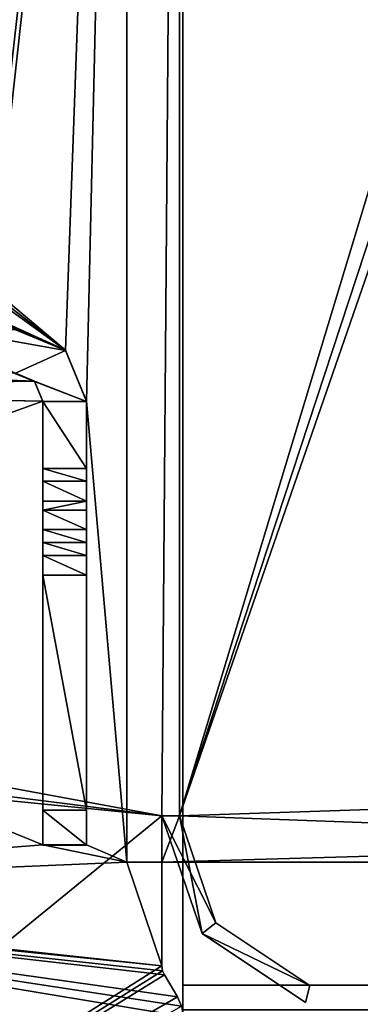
# Model space of a CAD drawing. Header units: millimetres. Extents: x -203 to 203, y -26 to 186.
# Tile 37 of 87: x -182 to -172, y 16 to 45. Entities that reach past the tile are written whole.
import ezdxf

# ---------------------------------------------------------------- set-up
doc = ezdxf.new("R2010")
doc.units = ezdxf.units.MM
doc.header["$LTSCALE"] = 52.148148
for name, color, linetype in [('11', 7, 'CONTINUOUS'), ('12', 7, 'CONTINUOUS'), ('14', 7, 'CONTINUOUS'), ('15', 7, 'CONTINUOUS'), ('209', 7, 'CONTINUOUS'), ('236', 7, 'CONTINUOUS'), ('239', 7, 'CONTINUOUS'), ('241', 7, 'CONTINUOUS'), ('242', 7, 'CONTINUOUS'), ('243', 7, 'CONTINUOUS'), ('245', 7, 'CONTINUOUS'), ('246', 7, 'CONTINUOUS'), ('247', 7, 'CONTINUOUS'), ('248', 7, 'CONTINUOUS'), ('268', 7, 'CONTINUOUS'), ('269', 7, 'CONTINUOUS'), ('270', 7, 'CONTINUOUS'), ('271', 7, 'CONTINUOUS'), ('272', 7, 'CONTINUOUS'), ('273', 7, 'CONTINUOUS'), ('275', 7, 'CONTINUOUS'), ('276', 7, 'CONTINUOUS'), ('286', 7, 'CONTINUOUS'), ('287', 7, 'CONTINUOUS'), ('288', 7, 'CONTINUOUS'), ('289', 7, 'CONTINUOUS'), ('290', 7, 'CONTINUOUS'), ('291', 7, 'CONTINUOUS'), ('292', 7, 'CONTINUOUS'), ('293', 7, 'CONTINUOUS'), ('294', 7, 'CONTINUOUS'), ('295', 7, 'CONTINUOUS')]:
    doc.layers.add(name, color=color, linetype=linetype)

msp = doc.modelspace()

# ---------------------------------------------------------------- linework, layer by layer
at = {"layer": '11', "linetype": 'Continuous'}
for points in [[(177, 16.991, -431.006), (177, 84.009, -431.591), (-177, 84.009, -431.591), (177, 16.991, -431.006)], [(177, 16.991, -431.006), (-177, 84.009, -431.591), (-177, 16.991, -431.006), (177, 16.991, -431.006)]]:
    msp.add_3dface(points, dxfattribs=at)
at = {"layer": '12', "linetype": 'Continuous'}
for points in [[(177, 16.29, -430.711), (177, 16.991, -431.006), (-177, 16.29, -430.711), (177, 16.29, -430.711)], [(177, 16.991, -431.006), (-177, 16.991, -431.006), (-177, 16.29, -430.711), (177, 16.991, -431.006)]]:
    msp.add_3dface(points, dxfattribs=at)
at = {"layer": '14', "linetype": 'Continuous'}
for points in [[(-177, 84.71, -431.887), (-177, 85, -432.591), (-177, 16.991, -431.006), (-177, 84.71, -431.887)], [(-177, 16.991, -431.006), (-177, 85, -432.591), (-177, 85, -446), (-177, 16.991, -431.006)], [(-177, 84.707, -446.707), (-177, 16.991, -431.006), (-177, 85, -446), (-177, 84.707, -446.707)], [(-177, 84.009, -431.591), (-177, 84.71, -431.887), (-177, 16.991, -431.006), (-177, 84.009, -431.591)], [(-177, 84, -447), (-177, 16.991, -431.006), (-177, 84.707, -446.707), (-177, 84, -447)], [(-177, 0, -447), (-177, 16.991, -431.006), (-177, 84, -447), (-177, 0, -447)], [(-177, 16.991, -431.006), (-177, 0, -447), (-177, 16.29, -430.711), (-177, 16.991, -431.006)]]:
    msp.add_3dface(points, dxfattribs=at)
at = {"layer": '15', "linetype": 'Continuous'}
for points in [[(177, 0, -447), (-177, 0, -447), (177, 84, -447), (177, 0, -447)], [(177, 84, -447), (-177, 0, -447), (-177, 84, -447), (177, 84, -447)]]:
    msp.add_3dface(points, dxfattribs=at)
at = {"layer": '209', "linetype": 'Continuous'}
for points in [[(-177.1, 85.6), (-191.9, 44.8), (-184.498, 23.5), (-177.1, 85.6)], [(-184.146, 23.354), (-177.1, 85.6), (-184.498, 23.5), (-184.146, 23.354)], [(-184, 23), (-177.1, 85.6), (-184.146, 23.354), (-184, 23)], [(-177.6, 21.819), (-177.1, 85.6), (-184, 23), (-177.6, 21.819)], [(-177.1, 21.819), (-177.1, 85.6), (-177.6, 21.819), (-177.1, 21.819)], [(-177.6, 21.819), (-184, 23), (-184.148, 22.644), (-177.6, 21.819)], [(-200.7, 3), (-177.6, 21.819), (-184.502, 22.5), (-200.7, 3)], [(-184.502, 22.5), (-177.6, 21.819), (-184.148, 22.644), (-184.502, 22.5)], [(-177.6, 21.819), (-200.7, 3), (-177.6, 17.538), (-177.6, 21.819)], [(-176.456, 18.461), (-177.1, 21.819), (-177.6, 21.819), (-176.456, 18.461)], [(-176.06, 18.766), (-177.1, 21.819), (-176.456, 18.461), (-176.06, 18.766)], [(-173.373, 16.983), (-176.06, 18.766), (-176.456, 18.461), (-173.373, 16.983)], [(-173.5, 16.5), (-173.373, 16.983), (-176.456, 18.461), (-173.5, 16.5)], [(-177.6, 17.538), (-200.7, 3), (-177.582, 17.404), (-177.6, 17.538)], [(-177.582, 17.404), (-200.7, 3), (-177.528, 17.281), (-177.582, 17.404)], [(-177.528, 17.281), (-200.7, 3), (-177.157, 16.662), (-177.528, 17.281)], [(-177.157, 16.662), (-200.7, 3), (-177.04, 16.39), (-177.157, 16.662)]]:
    msp.add_3dface(points, dxfattribs=at)
at = {"layer": '236', "linetype": 'Continuous'}
for points in [[(-191.9, 44.8, -447), (-178.6, 83.2, -447), (-180.35, 35.095, -447), (-191.9, 44.8, -447)], [(-180.35, 35.095, -447), (-178.6, 83.2, -447), (-179.75, 33.645, -447), (-180.35, 35.095, -447)], [(-178.6, 83.2, -447), (-178.6, 20.5, -447), (-179.75, 33.645, -447), (-178.6, 83.2, -447)], [(-192.134, 44.234, -447), (-191.9, 44.8, -447), (-180.35, 35.095, -447), (-192.134, 44.234, -447)], [(-192.7, 44, -447), (-192.134, 44.234, -447), (-180.35, 35.095, -447), (-192.7, 44, -447)], [(-200.466, 43.766, -447), (-199.9, 44, -447), (-180.35, 35.095, -447), (-200.466, 43.766, -447)], [(-199.9, 44, -447), (-192.7, 44, -447), (-180.35, 35.095, -447), (-199.9, 44, -447)], [(-181.8, 35.695, -447), (-200.466, 43.766, -447), (-180.35, 35.095, -447), (-181.8, 35.695, -447)], [(-197.35, 34.302, -447), (-181.234, 34.211, -447), (-197.5, 33.955, -447), (-197.35, 34.302, -447)], [(-197, 34.445, -447), (-181.234, 34.211, -447), (-197.35, 34.302, -447), (-197, 34.445, -447)], [(-191.201, 34.445, -447), (-181.234, 34.211, -447), (-197, 34.445, -447), (-191.201, 34.445, -447)], [(-191.179, 34.445, -447), (-181.234, 34.211, -447), (-191.201, 34.445, -447), (-191.179, 34.445, -447)], [(-187.321, 34.445, -447), (-181.234, 34.211, -447), (-191.179, 34.445, -447), (-187.321, 34.445, -447)], [(-187.299, 34.445, -447), (-181.234, 34.211, -447), (-187.321, 34.445, -447), (-187.299, 34.445, -447)], [(-181.8, 34.445, -447), (-181.234, 34.211, -447), (-187.299, 34.445, -447), (-181.8, 34.445, -447)], [(-181.234, 34.211, -447), (-181, 33.645, -447), (-197.5, 33.955, -447), (-181.234, 34.211, -447)], [(-197.5, 33.955, -447), (-181, 33.645, -447), (-198.75, 33.955, -447), (-197.5, 33.955, -447)], [(-198.75, 33.955, -447), (-181, 33.645, -447), (-197.5, 27.701, -447), (-198.75, 33.955, -447)], [(-181, 33.645, -447), (-181, 20.995, -447), (-197.5, 27.701, -447), (-181, 33.645, -447)], [(-178.6, 20.5, -447), (-179.75, 20.995, -447), (-179.75, 33.645, -447), (-178.6, 20.5, -447)], [(-197.5, 27.701, -447), (-181, 20.995, -447), (-197.5, 19.695, -447), (-197.5, 27.701, -447)], [(-181, 20.995, -447), (-178.6, 20.5, -447), (-197.5, 19.695, -447), (-181, 20.995, -447)], [(-179.75, 20.995, -447), (-178.6, 20.5, -447), (-181, 20.995, -447), (-179.75, 20.995, -447)], [(-178.6, 20.5, -447), (-177.6, 17.538, -447), (-197.5, 19.695, -447), (-178.6, 20.5, -447)], [(-177.6, 20.5, -447), (-177.6, 17.538, -447), (-178.6, 20.5, -447), (-177.6, 20.5, -447)], [(-177.6, 3, -447), (-200.7, 3, -447), (-198.75, 19.695, -447), (-177.6, 3, -447)], [(-177, 16.096, -447), (-177.6, 3, -447), (-198.75, 19.695, -447), (-177, 16.096, -447)], [(-177.04, 16.39, -447), (-177, 16.096, -447), (-198.75, 19.695, -447), (-177.04, 16.39, -447)], [(-177.157, 16.662, -447), (-177.04, 16.39, -447), (-198.75, 19.695, -447), (-177.157, 16.662, -447)], [(-177.528, 17.281, -447), (-177.157, 16.662, -447), (-198.75, 19.695, -447), (-177.528, 17.281, -447)], [(-177.582, 17.404, -447), (-177.528, 17.281, -447), (-198.75, 19.695, -447), (-177.582, 17.404, -447)], [(-177.6, 17.538, -447), (-177.582, 17.404, -447), (-198.75, 19.695, -447), (-177.6, 17.538, -447)], [(-197.5, 19.695, -447), (-177.6, 17.538, -447), (-198.75, 19.695, -447), (-197.5, 19.695, -447)]]:
    msp.add_3dface(points, dxfattribs=at)
at = {"layer": '239', "linetype": 'Continuous'}
for points in [[(-158.5, 83.2, -447), (-177.1, 83.2, -447), (-177.1, 21.819, -447), (-158.5, 83.2, -447)], [(-157.086, 82.614, -447), (-158.5, 83.2, -447), (-177.1, 21.819, -447), (-157.086, 82.614, -447)], [(-156.5, 81.2, -447), (-157.086, 82.614, -447), (-177.1, 21.819, -447), (-156.5, 81.2, -447)], [(-156.5, 22.5, -447), (-156.5, 81.2, -447), (-177.1, 21.819, -447), (-156.5, 22.5, -447)], [(-157.086, 21.086, -447), (-156.5, 22.5, -447), (-177.1, 21.819, -447), (-157.086, 21.086, -447)], [(-177.6, 20.5, -447), (-157.086, 21.086, -447), (-177.1, 21.819, -447), (-177.6, 20.5, -447)], [(-177.6, 21.819, -447), (-177.6, 20.5, -447), (-177.1, 21.819, -447), (-177.6, 21.819, -447)], [(-157.086, 21.086, -447), (-177.6, 20.5, -447), (-158.5, 20.5, -447), (-157.086, 21.086, -447)]]:
    msp.add_3dface(points, dxfattribs=at)
at = {"layer": '241', "linetype": 'Continuous'}
for points in [[(-178.6, 83.2, -451.2), (-156.5, 81.2, -451.2), (-156.5, 22.5, -451.2), (-178.6, 83.2, -451.2)], [(-178.6, 83.2, -451.2), (-156.5, 22.5, -451.2), (-157.086, 21.086, -451.2), (-178.6, 83.2, -451.2)], [(-178.6, 20.5, -451.2), (-178.6, 83.2, -451.2), (-158.5, 20.5, -451.2), (-178.6, 20.5, -451.2)], [(-158.5, 20.5, -451.2), (-178.6, 83.2, -451.2), (-157.086, 21.086, -451.2), (-158.5, 20.5, -451.2)]]:
    msp.add_3dface(points, dxfattribs=at)
at = {"layer": '242', "linetype": 'Continuous'}
for points in [[(-178.6, 20.5, -447), (-178.6, 83.2, -447), (-178.6, 20.5, -451.2), (-178.6, 20.5, -447)], [(-178.6, 83.2, -447), (-178.6, 83.2, -451.2), (-178.6, 20.5, -451.2), (-178.6, 83.2, -447)]]:
    msp.add_3dface(points, dxfattribs=at)
at = {"layer": '243', "linetype": 'Continuous'}
for points in [[(-177.6, 20.5, -447), (-178.6, 20.5, -447), (-158.5, 20.5, -451.2), (-177.6, 20.5, -447)], [(-178.6, 20.5, -447), (-178.6, 20.5, -451.2), (-158.5, 20.5, -451.2), (-178.6, 20.5, -447)], [(-158.5, 20.5, -447), (-177.6, 20.5, -447), (-158.5, 20.5, -451.2), (-158.5, 20.5, -447)]]:
    msp.add_3dface(points, dxfattribs=at)
at = {"layer": '245', "linetype": 'Continuous'}
for points in [[(-177.6, 21.819), (-177.6, 17.538), (-177.6, 17.538, -447), (-177.6, 21.819)], [(-177.6, 21.819), (-177.6, 17.538, -447), (-177.6, 21.819, -430.7), (-177.6, 21.819)], [(-177.6, 17.538, -447), (-177.6, 20.5, -447), (-177.6, 21.819, -430.7), (-177.6, 17.538, -447)], [(-177.6, 20.5, -447), (-177.6, 21.819, -447), (-177.6, 21.819, -430.7), (-177.6, 20.5, -447)]]:
    msp.add_3dface(points, dxfattribs=at)
at = {"layer": '246', "linetype": 'Continuous'}
for points in [[(-177.6, 17.538), (-177.582, 17.404), (-177.6, 17.538, -447), (-177.6, 17.538)], [(-177.582, 17.404), (-177.582, 17.404, -447), (-177.6, 17.538, -447), (-177.582, 17.404)], [(-177.582, 17.404), (-177.528, 17.281), (-177.582, 17.404, -447), (-177.582, 17.404)], [(-177.528, 17.281), (-177.528, 17.281, -447), (-177.582, 17.404, -447), (-177.528, 17.281)]]:
    msp.add_3dface(points, dxfattribs=at)
at = {"layer": '247', "linetype": 'Continuous'}
for points in [[(-177.528, 17.281), (-177.157, 16.662), (-177.157, 16.662, -447), (-177.528, 17.281)], [(-177.528, 17.281), (-177.157, 16.662, -447), (-177.528, 17.281, -447), (-177.528, 17.281)]]:
    msp.add_3dface(points, dxfattribs=at)
at = {"layer": '248', "linetype": 'Continuous'}
for points in [[(-177.157, 16.662), (-177.04, 16.39), (-177.157, 16.662, -447), (-177.157, 16.662)], [(-177.04, 16.39), (-177.04, 16.39, -447), (-177.157, 16.662, -447), (-177.04, 16.39)]]:
    msp.add_3dface(points, dxfattribs=at)
at = {"layer": '268', "linetype": 'Continuous'}
for points in [[(-176.456, 18.461), (-177.6, 21.819), (-176.456, 18.461, -430.7), (-176.456, 18.461)], [(-177.6, 21.819), (-177.6, 21.819, -430.7), (-176.456, 18.461, -430.7), (-177.6, 21.819)], [(-173.5, 16.5), (-176.456, 18.461), (-173.5, 16.5, -430.7), (-173.5, 16.5)], [(-173.5, 16.5, -430.7), (-176.456, 18.461), (-176.456, 18.461, -430.7), (-173.5, 16.5, -430.7)]]:
    msp.add_3dface(points, dxfattribs=at)
at = {"layer": '269', "linetype": 'Continuous'}
for points in [[(-176.456, 18.461, -430.7), (-177.6, 21.819, -430.7), (-176.06, 18.766, -430.7), (-176.456, 18.461, -430.7)], [(-176.06, 18.766, -430.7), (-177.6, 21.819, -430.7), (-177.1, 21.819, -430.7), (-176.06, 18.766, -430.7)], [(-173.373, 16.983, -430.7), (-176.456, 18.461, -430.7), (-176.06, 18.766, -430.7), (-173.373, 16.983, -430.7)], [(-173.5, 16.5, -430.7), (-176.456, 18.461, -430.7), (-173.373, 16.983, -430.7), (-173.5, 16.5, -430.7)]]:
    msp.add_3dface(points, dxfattribs=at)
at = {"layer": '270', "linetype": 'Continuous'}
for points in [[(-173.373, 16.983), (-173.5, 16.5), (-173.5, 16.5, -430.7), (-173.373, 16.983)], [(-173.373, 16.983), (-173.5, 16.5, -430.7), (-173.373, 16.983, -430.7), (-173.373, 16.983)]]:
    msp.add_3dface(points, dxfattribs=at)
at = {"layer": '271', "linetype": 'Continuous'}
for points in [[(-177.1, 21.819), (-176.06, 18.766), (-177.1, 21.819, -430.7), (-177.1, 21.819)], [(-176.06, 18.766), (-176.06, 18.766, -430.7), (-177.1, 21.819, -430.7), (-176.06, 18.766)], [(-176.06, 18.766), (-173.373, 16.983), (-176.06, 18.766, -430.7), (-176.06, 18.766)], [(-173.373, 16.983), (-173.373, 16.983, -430.7), (-176.06, 18.766, -430.7), (-173.373, 16.983)]]:
    msp.add_3dface(points, dxfattribs=at)
at = {"layer": '272', "linetype": 'Continuous'}
for points in [[(-177.1, 85.6), (-177.1, 21.819), (-177.1, 21.819, -430.7), (-177.1, 85.6)], [(-177.1, 83.2, -447), (-177.1, 85.6), (-177.1, 21.819, -447), (-177.1, 83.2, -447)], [(-177.1, 21.819, -447), (-177.1, 85.6), (-177.1, 21.819, -430.7), (-177.1, 21.819, -447)]]:
    msp.add_3dface(points, dxfattribs=at)
at = {"layer": '273', "linetype": 'Continuous'}
for points in [[(-177.6, 21.819, -447), (-177.1, 21.819, -447), (-177.1, 21.819, -430.7), (-177.6, 21.819, -447)], [(-177.6, 21.819, -430.7), (-177.6, 21.819, -447), (-177.1, 21.819, -430.7), (-177.6, 21.819, -430.7)]]:
    msp.add_3dface(points, dxfattribs=at)
at = {"layer": '275', "linetype": 'Continuous'}
for points in [[(-179.75, 33.645, -447), (-179.75, 20.995, -447), (-179.75, 33.632, -450.346), (-179.75, 33.645, -447)], [(-179.75, 33.632, -450.346), (-179.75, 20.995, -447), (-179.75, 30.788, -449.685), (-179.75, 33.632, -450.346)], [(-179.75, 31.723, -450.339), (-179.75, 33.632, -450.346), (-179.75, 31.358, -449.866), (-179.75, 31.723, -450.339)], [(-179.75, 31.358, -449.866), (-179.75, 33.632, -450.346), (-179.75, 30.788, -449.685), (-179.75, 31.358, -449.866)], [(-179.75, 30.788, -449.685), (-179.75, 20.995, -447), (-179.75, 30.538, -449.684), (-179.75, 30.788, -449.685)], [(-179.75, 30.538, -449.684), (-179.75, 20.995, -447), (-179.75, 29.979, -449.852), (-179.75, 30.538, -449.684)], [(-179.75, 29.979, -449.852), (-179.75, 20.995, -447), (-179.75, 29.609, -450.305), (-179.75, 29.979, -449.852)], [(-179.75, 29.609, -450.305), (-179.75, 20.995, -447), (-179.75, 29.239, -450.758), (-179.75, 29.609, -450.305)], [(-179.75, 29.239, -450.758), (-179.75, 20.995, -447), (-179.75, 28.679, -450.926), (-179.75, 29.239, -450.758)], [(-179.75, 28.679, -450.926), (-179.75, 20.995, -447), (-179.75, 21.979, -450.899), (-179.75, 28.679, -450.926)], [(-179.75, 21.979, -450.899), (-179.75, 20.995, -447), (-179.75, 20.983, -449.895), (-179.75, 21.979, -450.899)]]:
    msp.add_3dface(points, dxfattribs=at)
at = {"layer": '276', "linetype": 'Continuous'}
for points in [[(-181.8, 35.695, -447), (-180.35, 35.095, -447), (-181.8, 35.682, -450.355), (-181.8, 35.695, -447)], [(-181.8, 35.682, -450.355), (-180.35, 35.095, -447), (-180.35, 35.081, -450.352), (-181.8, 35.682, -450.355)], [(-180.35, 35.095, -447), (-179.75, 33.645, -447), (-180.35, 35.081, -450.352), (-180.35, 35.095, -447)], [(-179.75, 33.645, -447), (-179.75, 33.632, -450.346), (-180.35, 35.081, -450.352), (-179.75, 33.645, -447)]]:
    msp.add_3dface(points, dxfattribs=at)
at = {"layer": '286', "linetype": 'Continuous'}
for points in [[(-181.234, 34.211, -447), (-181.8, 34.445, -447), (-181.234, 34.197, -450.349), (-181.234, 34.211, -447)], [(-181.8, 34.445, -447), (-181.8, 34.432, -450.35), (-181.234, 34.197, -450.349), (-181.8, 34.445, -447)], [(-181, 33.645, -447), (-181.234, 34.211, -447), (-181, 33.632, -450.346), (-181, 33.645, -447)], [(-181, 33.632, -450.346), (-181.234, 34.211, -447), (-181.234, 34.197, -450.349), (-181, 33.632, -450.346)]]:
    msp.add_3dface(points, dxfattribs=at)
at = {"layer": '287', "linetype": 'Continuous'}
for points in [[(-181, 20.995, -447), (-181, 33.645, -447), (-181, 20.983, -449.895), (-181, 20.995, -447)], [(-181, 33.645, -447), (-181, 33.632, -450.346), (-181, 31.723, -450.339), (-181, 33.645, -447)], [(-181, 20.983, -449.895), (-181, 33.645, -447), (-181, 21.979, -450.899), (-181, 20.983, -449.895)], [(-181, 21.979, -450.899), (-181, 33.645, -447), (-181, 29.979, -449.852), (-181, 21.979, -450.899)], [(-181, 29.979, -449.852), (-181, 33.645, -447), (-181, 30.538, -449.684), (-181, 29.979, -449.852)], [(-181, 30.538, -449.684), (-181, 33.645, -447), (-181, 30.788, -449.685), (-181, 30.538, -449.684)], [(-181, 30.788, -449.685), (-181, 33.645, -447), (-181, 31.358, -449.865), (-181, 30.788, -449.685)], [(-181, 31.358, -449.865), (-181, 33.645, -447), (-181, 31.723, -450.339), (-181, 31.358, -449.865)], [(-181, 28.679, -450.926), (-181, 21.979, -450.899), (-181, 29.979, -449.852), (-181, 28.679, -450.926)], [(-181, 29.979, -449.852), (-181, 29.609, -450.305), (-181, 28.679, -450.926), (-181, 29.979, -449.852)], [(-181, 29.239, -450.758), (-181, 28.679, -450.926), (-181, 29.609, -450.305), (-181, 29.239, -450.758)]]:
    msp.add_3dface(points, dxfattribs=at)
at = {"layer": '288', "linetype": 'Continuous'}
for points in [[(-179.75, 20.995, -447), (-181, 20.995, -447), (-181, 20.983, -449.895), (-179.75, 20.995, -447)], [(-179.75, 20.983, -449.895), (-179.75, 20.995, -447), (-181, 20.983, -449.895), (-179.75, 20.983, -449.895)]]:
    msp.add_3dface(points, dxfattribs=at)
at = {"layer": '289', "linetype": 'Continuous'}
for points in [[(-179.75, 21.979, -450.899), (-179.75, 20.983, -449.895), (-181, 21.979, -450.899), (-179.75, 21.979, -450.899)], [(-179.75, 20.983, -449.895), (-181, 20.983, -449.895), (-181, 21.979, -450.899), (-179.75, 20.983, -449.895)]]:
    msp.add_3dface(points, dxfattribs=at)
at = {"layer": '290', "linetype": 'Continuous'}
for points in [[(-179.75, 28.679, -450.926), (-179.75, 21.979, -450.899), (-181, 28.679, -450.926), (-179.75, 28.679, -450.926)], [(-179.75, 21.979, -450.899), (-181, 21.979, -450.899), (-181, 28.679, -450.926), (-179.75, 21.979, -450.899)]]:
    msp.add_3dface(points, dxfattribs=at)
at = {"layer": '291', "linetype": 'Continuous'}
for points in [[(-179.75, 29.609, -450.305), (-179.75, 29.239, -450.758), (-181, 29.609, -450.305), (-179.75, 29.609, -450.305)], [(-179.75, 29.239, -450.758), (-181, 29.239, -450.758), (-181, 29.609, -450.305), (-179.75, 29.239, -450.758)], [(-179.75, 29.239, -450.758), (-179.75, 28.679, -450.926), (-181, 29.239, -450.758), (-179.75, 29.239, -450.758)], [(-179.75, 28.679, -450.926), (-181, 28.679, -450.926), (-181, 29.239, -450.758), (-179.75, 28.679, -450.926)]]:
    msp.add_3dface(points, dxfattribs=at)
at = {"layer": '292', "linetype": 'Continuous'}
for points in [[(-179.75, 30.538, -449.684), (-179.75, 29.979, -449.852), (-181, 30.538, -449.684), (-179.75, 30.538, -449.684)], [(-179.75, 29.979, -449.852), (-181, 29.979, -449.852), (-181, 30.538, -449.684), (-179.75, 29.979, -449.852)], [(-179.75, 29.979, -449.852), (-179.75, 29.609, -450.305), (-181, 29.979, -449.852), (-179.75, 29.979, -449.852)], [(-179.75, 29.609, -450.305), (-181, 29.609, -450.305), (-181, 29.979, -449.852), (-179.75, 29.609, -450.305)]]:
    msp.add_3dface(points, dxfattribs=at)
at = {"layer": '293', "linetype": 'Continuous'}
for points in [[(-179.75, 30.788, -449.685), (-179.75, 30.538, -449.684), (-181, 30.538, -449.684), (-179.75, 30.788, -449.685)], [(-179.75, 30.788, -449.685), (-181, 30.538, -449.684), (-181, 30.788, -449.685), (-179.75, 30.788, -449.685)]]:
    msp.add_3dface(points, dxfattribs=at)
at = {"layer": '294', "linetype": 'Continuous'}
for points in [[(-179.75, 31.723, -450.339), (-179.75, 31.358, -449.866), (-181, 31.723, -450.339), (-179.75, 31.723, -450.339)], [(-179.75, 31.358, -449.866), (-181, 31.358, -449.865), (-181, 31.723, -450.339), (-179.75, 31.358, -449.866)], [(-179.75, 31.358, -449.866), (-179.75, 30.788, -449.685), (-181, 31.358, -449.865), (-179.75, 31.358, -449.866)], [(-179.75, 30.788, -449.685), (-181, 30.788, -449.685), (-181, 31.358, -449.865), (-179.75, 30.788, -449.685)]]:
    msp.add_3dface(points, dxfattribs=at)
at = {"layer": '295', "linetype": 'Continuous'}
for points in [[(-181.8, 35.682, -450.355), (-180.35, 35.081, -450.352), (-183.709, 35.682, -450.355), (-181.8, 35.682, -450.355)], [(-183.709, 35.682, -450.355), (-180.35, 35.081, -450.352), (-181.8, 34.432, -450.35), (-183.709, 35.682, -450.355)], [(-180.35, 35.081, -450.352), (-179.75, 33.632, -450.346), (-181.8, 34.432, -450.35), (-180.35, 35.081, -450.352)], [(-181.8, 34.432, -450.35), (-179.75, 33.632, -450.346), (-181.234, 34.197, -450.349), (-181.8, 34.432, -450.35)], [(-179.75, 33.632, -450.346), (-181, 33.632, -450.346), (-181.234, 34.197, -450.349), (-179.75, 33.632, -450.346)], [(-179.75, 33.632, -450.346), (-179.75, 31.723, -450.339), (-181, 33.632, -450.346), (-179.75, 33.632, -450.346)], [(-181, 33.632, -450.346), (-179.75, 31.723, -450.339), (-181, 31.723, -450.339), (-181, 33.632, -450.346)]]:
    msp.add_3dface(points, dxfattribs=at)

doc.saveas('drawing.dxf')
